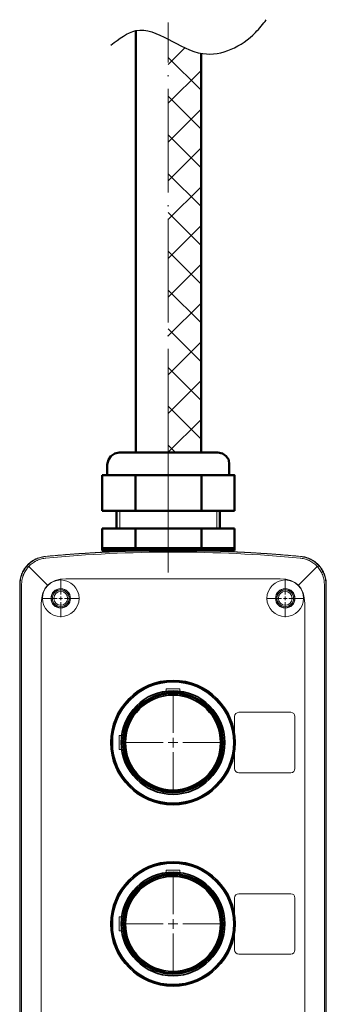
# Model space of a CAD drawing. Header units: millimetres. Extents: x -404827 to -46036, y 267324 to 306977.
# Tile 28 of 55: x -49772 to -49701, y 270325 to 270553. Entities that reach past the tile are written whole.
import ezdxf

# ---------------------------------------------------------------- set-up
doc = ezdxf.new("R2010")
doc.units = ezdxf.units.MM
doc.linetypes.add('ACAD_ISO04W100', pattern=[30, 24, -3, 0, -3])
doc.linetypes.add('CENTER2', pattern=[28.575, 19.05, -3.175, 3.175, -3.175])
doc.layers.add('1', color=7, linetype='Continuous', true_color=0xffffff)
for name, color, linetype, lineweight in [('6-中心线', 1, 'CENTER2', 20), ('Осевая', 80, 'ACAD_ISO04W100', 20), ('Основная', 1, 'Continuous', 50)]:
    doc.layers.add(name, color=color, linetype=linetype, lineweight=lineweight)

# ---------------------------------------------------------------- blocks, each defined once
blk = doc.blocks.new('*U95')
at = {"layer": '6-中心线', "color": 0, "linetype": 'CENTER2', "transparency": 16777216}
for p, q in [((0, 2.25), (0, 11.37)), ((-11.37, 0), (-2.25, 0)), ((2.25, 0), (11.37, 0)), ((0, -11.37), (0, -2.25))]:
    blk.add_line(p, q, dxfattribs=at)
at = {"layer": '6-中心线', "color": 0, "linetype": 'Continuous', "transparency": 16777216}
for p, q in [((-1.125, 0), (1.125, 0)), ((0, -1.125), (0, 1.125))]:
    blk.add_line(p, q, dxfattribs=at)
blk = doc.blocks.new('*U96')
at = {"layer": '6-中心线', "color": 0, "linetype": 'CENTER2', "transparency": 16777216}
for p, q in [((0, 2.25), (0, 11.37)), ((-11.37, 0), (-2.25, 0)), ((2.25, 0), (11.37, 0)), ((0, -11.37), (0, -2.25))]:
    blk.add_line(p, q, dxfattribs=at)
at = {"layer": '6-中心线', "color": 0, "linetype": 'Continuous', "transparency": 16777216}
for p, q in [((-1.125, 0), (1.125, 0)), ((0, -1.125), (0, 1.125))]:
    blk.add_line(p, q, dxfattribs=at)
blk = doc.blocks.new('*U97')
at = {"layer": '6-中心线', "color": 0, "linetype": 'CENTER2', "transparency": 16777216}
for p, q in [((0, 0.85), (0, 4.37)), ((-4.37, 0), (-0.85, 0)), ((0.85, 0), (4.37, 0)), ((0, -4.37), (0, -0.85))]:
    blk.add_line(p, q, dxfattribs=at)
at = {"layer": '6-中心线', "color": 0, "linetype": 'Continuous', "transparency": 16777216}
for p, q in [((-0.425, 0), (0.425, 0)), ((0, -0.425), (0, 0.425))]:
    blk.add_line(p, q, dxfattribs=at)
blk = doc.blocks.new('*U98')
at = {"layer": '6-中心线', "color": 0, "linetype": 'CENTER2', "transparency": 16777216}
for p, q in [((0, 0.85), (0, 4.37)), ((-4.37, 0), (-0.85, 0)), ((0.85, 0), (4.37, 0)), ((0, -4.37), (0, -0.85))]:
    blk.add_line(p, q, dxfattribs=at)
at = {"layer": '6-中心线', "color": 0, "linetype": 'Continuous', "transparency": 16777216}
for p, q in [((-0.425, 0), (0.425, 0)), ((0, -0.425), (0, 0.425))]:
    blk.add_line(p, q, dxfattribs=at)

msp = doc.modelspace()

# ---------------------------------------------------------------- hatches: boundary and pattern name
at = {"lineweight": 25}
h = msp.add_hatch(dxfattribs=at)
h.set_pattern_fill('ANSI37', scale=2)
edge = h.paths.add_edge_path()
edge.add_spline(control_points=[(-49730.356, 270545.459), (-49732.977, 270545.948), (-49735.518, 270547.441), (-49737.979, 270548.73)], knot_values=[14.857257, 14.857257, 14.857257, 14.857257, 22.6673994, 22.6673994, 22.6673994, 22.6673994], degree=3, periodic=0)
edge.add_line((-49737.979, 270548.73), (-49737.979, 270453.035))
edge.add_line((-49737.979, 270453.035), (-49730.356, 270453.035))
edge.add_line((-49730.356, 270453.035), (-49730.356, 270545.459))

# ---------------------------------------------------------------- linework, layer by layer
at = {"color": 7, "linetype": 'Continuous', "lineweight": 13}
for p, q in [((-49770.334, 270426.553), (-49770.609, 270426.799)), ((-49703.142, 270426.799), (-49703.416, 270426.553)), ((-49765.912, 270422.273), (-49770.266, 270426.627)), ((-49703.484, 270426.627), (-49707.839, 270422.273)), ((-49772.375, 270422.478), (-49772.375, 270139.194)), ((-49772.375, 270139.197), (-49772.375, 270422.475)), ((-49772.288, 270422.439), (-49772.288, 270139.233)), ((-49771.921, 270139.233), (-49771.921, 270422.439)), ((-49761.69, 270423.738), (-49712.06, 270423.738)), ((-49701.829, 270139.233), (-49701.829, 270422.439)), ((-49701.463, 270139.233), (-49701.463, 270422.439)), ((-49701.375, 270422.478), (-49701.375, 270139.194)), ((-49701.375, 270422.475), (-49701.375, 270139.197)), ((-49767.378, 270418.051), (-49767.378, 270143.621)), ((-49706.373, 270143.621), (-49706.373, 270418.051)), ((-49738.475, 270396.972), (-49738.475, 270398.286)), ((-49738.475, 270398.286), (-49735.275, 270398.286)), ((-49735.275, 270398.286), (-49735.275, 270396.972)), ((-49709.625, 270392.836), (-49721.625, 270392.836)), ((-49722.625, 270391.836), (-49722.625, 270379.836)), ((-49708.625, 270379.836), (-49708.625, 270391.836)), ((-49749.325, 270387.436), (-49748.011, 270387.436)), ((-49749.325, 270384.236), (-49749.325, 270387.436)), ((-49748.011, 270384.236), (-49749.325, 270384.236)), ((-49721.625, 270378.836), (-49709.625, 270378.836)), ((-49738.475, 270354.972), (-49738.475, 270356.286)), ((-49738.475, 270356.286), (-49735.275, 270356.286)), ((-49735.275, 270356.286), (-49735.275, 270354.972)), ((-49722.625, 270349.836), (-49722.625, 270337.836)), ((-49709.625, 270350.836), (-49721.625, 270350.836)), ((-49708.625, 270337.836), (-49708.625, 270349.836)), ((-49749.325, 270345.436), (-49748.011, 270345.436)), ((-49749.325, 270342.236), (-49749.325, 270345.436)), ((-49748.011, 270342.236), (-49749.325, 270342.236)), ((-49721.625, 270336.836), (-49709.625, 270336.836))]:
    msp.add_line(p, q, dxfattribs=at)
at = {"color": 7, "lineweight": 18, "flags": 128}
for points in [[(-49737.979, 270425.187), (-49737.979, 270455.222)], [(-49749.205, 270435.393), (-49749.205, 270439.476)], [(-49726.752, 270439.476), (-49726.752, 270435.393)]]:
    msp.add_lwpolyline(points, dxfattribs=at)
at = {"color": 7, "lineweight": 50, "flags": 128}
for points in [[(-49749.351, 270453.035), (-49750.372, 270452.744), (-49751.247, 270452.161), (-49751.83, 270451.286), (-49752.121, 270450.265)], [(-49726.46, 270453.035), (-49749.351, 270453.035)], [(-49723.836, 270450.265), (-49723.982, 270451.286), (-49724.565, 270452.161), (-49725.44, 270452.744), (-49726.46, 270453.035)], [(-49752.121, 270450.265), (-49752.121, 270447.787)], [(-49723.836, 270447.787), (-49723.836, 270450.265)], [(-49722.67, 270447.787), (-49753.288, 270447.787)], [(-49753.288, 270447.787), (-49753.288, 270439.476)], [(-49745.56, 270439.476), (-49745.56, 270447.787)], [(-49730.251, 270439.476), (-49730.251, 270447.787)], [(-49722.67, 270439.476), (-49722.67, 270447.787), (-49723.836, 270447.787)], [(-49753.288, 270439.476), (-49749.934, 270439.476)], [(-49749.934, 270439.476), (-49726.023, 270439.476)], [(-49749.934, 270435.393), (-49749.934, 270439.476)], [(-49726.023, 270439.476), (-49726.023, 270435.393)], [(-49726.023, 270439.476), (-49722.67, 270439.476)], [(-49753.288, 270435.393), (-49722.67, 270435.393)], [(-49753.288, 270435.393), (-49749.934, 270435.393)], [(-49753.288, 270435.393), (-49753.288, 270430.874), (-49753.288, 270430.29)], [(-49745.56, 270430.874), (-49745.56, 270435.393)], [(-49730.251, 270430.874), (-49730.251, 270435.393)], [(-49722.67, 270435.393), (-49722.67, 270430.874), (-49722.67, 270430.29)], [(-49722.67, 270430.874), (-49753.288, 270430.874)], [(-49722.67, 270430.29), (-49753.288, 270430.29)]]:
    msp.add_lwpolyline(points, dxfattribs=at)
at = {"color": 7, "linetype": 'Continuous', "lineweight": 13}
for centre, radius in [((-49762.875, 270419.236), 4.25), ((-49710.875, 270419.236), 4.25), ((-49762.875, 270419.236), 2.25), ((-49762.875, 270419.236), 2.19), ((-49762.875, 270419.236), 1.935), ((-49762.875, 270419.236), 1.6), ((-49710.875, 270419.236), 2.25), ((-49710.875, 270419.236), 2.19), ((-49710.875, 270419.236), 1.935), ((-49710.875, 270419.236), 1.6)]:
    msp.add_circle(centre, radius, dxfattribs=at)
for centre, radius, start, end in [((-49736.875, 270114.273), 316.062, 94.52217, 95.37605), ((-49736.875, 270114.273), 316.063, 94.52217, 95.37538), ((-49736.875, 270114.273), 316.019, 84.64017, 95.35983), ((-49736.875, 270114.273), 316.063, 84.62462, 85.47783), ((-49736.875, 270114.273), 316.062, 84.62395, 85.47783), ((-49736.875, 270385.836), 11.25, 98.17646, 171.82354), ((-49736.875, 270385.836), 11.25, 188.17646, 81.82354), ((-49721.625, 270391.836), 1, 90, 180), ((-49709.625, 270391.836), 1, 0, 90), ((-49721.625, 270379.836), 1, 180, 270), ((-49709.625, 270379.836), 1, 270, 0), ((-49736.875, 270343.836), 11.25, 98.17646, 171.82354), ((-49736.875, 270343.836), 11.25, 188.17646, 81.82354), ((-49721.625, 270349.836), 1, 90, 180), ((-49709.625, 270349.836), 1, 0, 90), ((-49721.625, 270337.836), 1, 180, 270), ((-49709.625, 270337.836), 1, 270, 0)]:
    msp.add_arc(centre, radius, start, end, dxfattribs=at)
for centre, major_axis, ratio, start_param, end_param in [((-49736.875, 270117.276), (0, 312.666), 0.9999539, 6.1887374, 6.3776332), ((-49742.897, 270399.258), (23.015, -23.015), 0.3625407, 2.7937897, 3.4893956), ((-49730.854, 270399.258), (23.015, 23.015), 0.3625407, 5.9353823, 6.6309883)]:
    msp.add_ellipse(centre, major_axis=major_axis, ratio=ratio, start_param=start_param, end_param=end_param, dxfattribs=at)
at = {"color": 7, "lineweight": 25}
msp.add_spline([(-49751.233, 270547.375), (-49745.456, 270550.719), (-49729.982, 270545.396), (-49717.772, 270550.277), (-49715.264, 270553.245)], degree=3, dxfattribs=at)
at = {"color": 7, "linetype": 'Continuous', "lineweight": 13}
for points, knots in [([(-49761.795, 270429.352), (-49761.504, 270429.375), (-49761.214, 270429.398), (-49760.64, 270429.441), (-49760.07, 270429.484), (-49759.507, 270429.525), (-49759.089, 270429.554), (-49758.95, 270429.564), (-49758.742, 270429.579), (-49758.673, 270429.583), (-49758.535, 270429.593), (-49758.466, 270429.598), (-49758.124, 270429.621), (-49757.856, 270429.639), (-49757.333, 270429.673), (-49756.822, 270429.706), (-49756.335, 270429.736), (-49755.861, 270429.765), (-49755.63, 270429.779), (-49755.405, 270429.792)], [0, 0, 0, 0, 0.125, 0.125, 0.25, 0.375, 0.375, 0.4375, 0.4375, 0.46875, 0.46875, 0.5, 0.5, 0.625, 0.625, 0.75, 0.875, 0.875, 1, 1, 1, 1]), ([(-49761.795, 270429.352), (-49761.723, 270429.358), (-49761.65, 270429.363), (-49761.504, 270429.375), (-49761.432, 270429.381), (-49761.214, 270429.397), (-49761.07, 270429.408), (-49760.639, 270429.441), (-49760.068, 270429.484), (-49759.507, 270429.524), (-49758.95, 270429.562), (-49758.674, 270429.581), (-49758.332, 270429.604), (-49758.263, 270429.609), (-49758.128, 270429.618), (-49758.06, 270429.622), (-49757.859, 270429.635), (-49757.727, 270429.644), (-49757.334, 270429.669), (-49756.822, 270429.7), (-49756.335, 270429.729), (-49755.861, 270429.757), (-49755.63, 270429.77), (-49755.405, 270429.782)], [0, 0, 0, 0, 0.03125, 0.03125, 0.0625, 0.0625, 0.125, 0.125, 0.25, 0.375, 0.375, 0.5, 0.5, 0.53125, 0.53125, 0.5625, 0.5625, 0.625, 0.625, 0.75, 0.875, 0.875, 1, 1, 1, 1]), ([(-49718.345, 270429.792), (-49718.995, 270429.83), (-49719.664, 270429.868), (-49721.037, 270429.94), (-49721.742, 270429.974), (-49723.188, 270430.04), (-49723.929, 270430.072), (-49725.068, 270430.116), (-49725.452, 270430.13), (-49726.036, 270430.15), (-49726.329, 270430.16), (-49726.625, 270430.17), (-49726.823, 270430.176), (-49726.922, 270430.179), (-49727.815, 270430.207), (-49728.616, 270430.229), (-49730.231, 270430.267), (-49731.046, 270430.283), (-49732.688, 270430.309), (-49733.516, 270430.319), (-49734.768, 270430.329), (-49735.187, 270430.332), (-49735.818, 270430.334), (-49736.029, 270430.335), (-49736.346, 270430.336), (-49736.452, 270430.336), (-49736.663, 270430.336), (-49736.768, 270430.336), (-49737.717, 270430.336), (-49738.555, 270430.333), (-49740.219, 270430.319), (-49741.046, 270430.309), (-49742.689, 270430.284), (-49743.505, 270430.267), (-49744.721, 270430.239), (-49745.125, 270430.229), (-49745.628, 270430.215), (-49745.728, 270430.212), (-49745.929, 270430.206), (-49746.03, 270430.203), (-49746.33, 270430.195), (-49746.529, 270430.189), (-49747.518, 270430.158), (-49748.292, 270430.131), (-49749.807, 270430.072), (-49750.548, 270430.041), (-49751.995, 270429.975), (-49752.702, 270429.94), (-49753.737, 270429.886), (-49754.077, 270429.868), (-49754.497, 270429.844), (-49754.581, 270429.84), (-49754.748, 270429.83), (-49754.997, 270429.816), (-49755.243, 270429.802), (-49755.405, 270429.792)], [0, 0, 0, 0, 0.0625, 0.0625, 0.125, 0.125, 0.1875, 0.1875, 0.21875, 0.21875, 0.234375, 0.2421875, 0.2421875, 0.25, 0.25, 0.3125, 0.3125, 0.375, 0.375, 0.4375, 0.4375, 0.46875, 0.46875, 0.484375, 0.484375, 0.4921875, 0.4921875, 0.5, 0.5, 0.5625, 0.5625, 0.625, 0.625, 0.6875, 0.6875, 0.71875, 0.71875, 0.7265625, 0.7265625, 0.734375, 0.734375, 0.75, 0.75, 0.8125, 0.8125, 0.875, 0.875, 0.9375, 0.9375, 0.96875, 0.96875, 0.9765625, 0.9765625, 0.984375, 1, 1, 1, 1]), ([(-49755.405, 270429.782), (-49755.244, 270429.791), (-49754.999, 270429.804), (-49754.75, 270429.818), (-49754.584, 270429.827), (-49754.5, 270429.831), (-49754.08, 270429.853), (-49753.739, 270429.87), (-49752.704, 270429.921), (-49751.997, 270429.954), (-49750.55, 270430.016), (-49749.809, 270430.046), (-49748.295, 270430.101), (-49747.52, 270430.127), (-49746.531, 270430.156), (-49746.332, 270430.162), (-49746.032, 270430.17), (-49745.931, 270430.173), (-49745.731, 270430.179), (-49745.63, 270430.181), (-49745.127, 270430.194), (-49744.723, 270430.204), (-49743.507, 270430.231), (-49742.691, 270430.247), (-49741.048, 270430.271), (-49740.221, 270430.281), (-49738.556, 270430.293), (-49737.719, 270430.297), (-49736.77, 270430.297), (-49736.665, 270430.297), (-49736.453, 270430.296), (-49736.348, 270430.296), (-49736.031, 270430.296), (-49735.82, 270430.295), (-49735.189, 270430.293), (-49734.77, 270430.29), (-49733.517, 270430.281), (-49732.689, 270430.271), (-49731.047, 270430.247), (-49730.233, 270430.231), (-49728.617, 270430.195), (-49727.816, 270430.174), (-49726.923, 270430.148), (-49726.824, 270430.145), (-49726.626, 270430.139), (-49726.33, 270430.129), (-49726.037, 270430.12), (-49725.453, 270430.101), (-49725.069, 270430.087), (-49723.93, 270430.046), (-49723.189, 270430.016), (-49721.743, 270429.954), (-49721.038, 270429.921), (-49719.664, 270429.853), (-49718.995, 270429.818), (-49718.345, 270429.782)], [0, 0, 0, 0, 0.015625, 0.0234375, 0.0234375, 0.03125, 0.03125, 0.0625, 0.0625, 0.125, 0.125, 0.1875, 0.1875, 0.25, 0.25, 0.265625, 0.265625, 0.2734375, 0.2734375, 0.28125, 0.28125, 0.3125, 0.3125, 0.375, 0.375, 0.4375, 0.4375, 0.5, 0.5, 0.5078125, 0.5078125, 0.515625, 0.515625, 0.53125, 0.53125, 0.5625, 0.5625, 0.625, 0.625, 0.6875, 0.6875, 0.75, 0.75, 0.7578125, 0.7578125, 0.765625, 0.78125, 0.78125, 0.8125, 0.8125, 0.875, 0.875, 0.9375, 0.9375, 1, 1, 1, 1]), ([(-49718.345, 270429.792), (-49718.12, 270429.779), (-49717.889, 270429.765), (-49717.415, 270429.736), (-49716.927, 270429.706), (-49716.416, 270429.673), (-49716.022, 270429.647), (-49715.89, 270429.639), (-49715.688, 270429.625), (-49715.621, 270429.62), (-49715.485, 270429.611), (-49715.416, 270429.607), (-49715.074, 270429.583), (-49714.798, 270429.564), (-49714.241, 270429.525), (-49713.68, 270429.484), (-49713.11, 270429.441), (-49712.536, 270429.398), (-49712.247, 270429.375), (-49711.955, 270429.352)], [0, 0, 0, 0, 0.125, 0.125, 0.25, 0.375, 0.375, 0.4375, 0.4375, 0.46875, 0.46875, 0.5, 0.5, 0.625, 0.625, 0.75, 0.875, 0.875, 1, 1, 1, 1]), ([(-49718.345, 270429.782), (-49718.317, 270429.781), (-49718.289, 270429.779), (-49718.232, 270429.776), (-49718.204, 270429.774), (-49718.118, 270429.77), (-49717.946, 270429.76), (-49717.77, 270429.75), (-49717.414, 270429.729), (-49716.926, 270429.7), (-49716.415, 270429.669), (-49715.892, 270429.635), (-49715.624, 270429.618), (-49715.282, 270429.595), (-49715.213, 270429.59), (-49715.075, 270429.581), (-49714.868, 270429.567), (-49714.659, 270429.553), (-49714.241, 270429.523), (-49713.68, 270429.483), (-49713.11, 270429.441), (-49712.536, 270429.397), (-49712.247, 270429.375), (-49711.955, 270429.352)], [0, 0, 0, 0, 0.015625, 0.015625, 0.03125, 0.03125, 0.0625, 0.125, 0.125, 0.25, 0.375, 0.375, 0.5, 0.5, 0.53125, 0.53125, 0.5625, 0.625, 0.625, 0.75, 0.875, 0.875, 1, 1, 1, 1]), ([(-49766.484, 270428.946), (-49766.685, 270428.927), (-49766.884, 270428.899), (-49767.276, 270428.825), (-49767.663, 270428.733), (-49768.041, 270428.607), (-49768.321, 270428.498), (-49768.413, 270428.459), (-49768.551, 270428.398), (-49768.597, 270428.377), (-49768.688, 270428.335), (-49768.734, 270428.313), (-49768.958, 270428.201), (-49769.307, 270428.006), (-49769.635, 270427.781), (-49769.953, 270427.541), (-49770.107, 270427.413), (-49770.292, 270427.244), (-49770.329, 270427.209), (-49770.402, 270427.14), (-49770.438, 270427.105), (-49770.544, 270426.998), (-49770.614, 270426.925), (-49770.816, 270426.703), (-49771.07, 270426.397), (-49771.295, 270426.068), (-49771.453, 270425.814), (-49771.529, 270425.685), (-49771.601, 270425.552), (-49771.648, 270425.463), (-49771.671, 270425.419), (-49771.783, 270425.193), (-49771.864, 270425.01), (-49772.008, 270424.638), (-49772.135, 270424.26), (-49772.226, 270423.872), (-49772.282, 270423.577), (-49772.298, 270423.478), (-49772.319, 270423.329), (-49772.326, 270423.279), (-49772.337, 270423.179), (-49772.343, 270423.128), (-49772.366, 270422.878), (-49772.375, 270422.677), (-49772.375, 270422.475)], [0, 0, 0, 0, 0.0625, 0.0625, 0.125, 0.1875, 0.1875, 0.21875, 0.21875, 0.234375, 0.234375, 0.25, 0.25, 0.3125, 0.375, 0.375, 0.4375, 0.4375, 0.453125, 0.453125, 0.46875, 0.46875, 0.5, 0.5, 0.5625, 0.625, 0.625, 0.65625, 0.671875, 0.671875, 0.6875, 0.6875, 0.75, 0.75, 0.8125, 0.875, 0.875, 0.90625, 0.90625, 0.921875, 0.921875, 0.9375, 0.9375, 1, 1, 1, 1]), ([(-49766.395, 270428.911), (-49766.414, 270428.909), (-49766.433, 270428.907), (-49766.664, 270428.883), (-49766.876, 270428.851), (-49767.506, 270428.722), (-49767.911, 270428.597), (-49768.497, 270428.351), (-49768.689, 270428.26), (-49769.065, 270428.056), (-49769.249, 270427.945), (-49769.778, 270427.588), (-49770.104, 270427.318), (-49770.553, 270426.865), (-49770.697, 270426.705), (-49770.967, 270426.373), (-49771.092, 270426.202), (-49771.443, 270425.672), (-49771.642, 270425.297), (-49771.885, 270424.702), (-49771.956, 270424.5), (-49772.078, 270424.093), (-49772.128, 270423.887), (-49772.209, 270423.472), (-49772.239, 270423.262), (-49772.278, 270422.848), (-49772.288, 270422.643), (-49772.288, 270422.439)], [0, 0, 0, 0, 0.0060447, 0.0060447, 0.0725199, 0.0725199, 0.2054704, 0.2054704, 0.2719456, 0.2719456, 0.3384208, 0.3384208, 0.4713712, 0.4713712, 0.5378464, 0.5378464, 0.6043217, 0.6043217, 0.7372721, 0.7372721, 0.8037473, 0.8037473, 0.8702225, 0.8702225, 0.9366978, 0.9366978, 1, 1, 1, 1]), ([(-49771.92, 270422.592), (-49771.915, 270422.777), (-49771.902, 270422.96), (-49771.86, 270423.323), (-49771.831, 270423.503), (-49771.757, 270423.859), (-49771.712, 270424.036), (-49771.633, 270424.299), (-49771.604, 270424.386), (-49771.558, 270424.516), (-49771.542, 270424.559), (-49771.51, 270424.645), (-49771.493, 270424.688), (-49771.338, 270425.072), (-49771.172, 270425.397), (-49770.88, 270425.859), (-49770.776, 270426.009), (-49770.609, 270426.228), (-49770.552, 270426.3), (-49770.463, 270426.406), (-49770.433, 270426.442), (-49770.373, 270426.511), (-49770.342, 270426.545), (-49770.187, 270426.714), (-49770.058, 270426.844), (-49769.789, 270427.089), (-49769.649, 270427.206), (-49769.359, 270427.427), (-49769.209, 270427.532), (-49769.015, 270427.654), (-49768.976, 270427.678), (-49768.897, 270427.726), (-49768.857, 270427.749), (-49768.737, 270427.817), (-49768.656, 270427.861), (-49768.412, 270427.985), (-49768.247, 270428.061), (-49767.91, 270428.197), (-49767.567, 270428.318), (-49767.212, 270428.409), (-49766.852, 270428.484), (-49766.67, 270428.514), (-49766.487, 270428.535)], [0, 0, 0, 0, 0.0625, 0.0625, 0.125, 0.125, 0.1875, 0.1875, 0.21875, 0.21875, 0.234375, 0.234375, 0.25, 0.25, 0.375, 0.375, 0.4375, 0.4375, 0.46875, 0.46875, 0.484375, 0.484375, 0.5, 0.5, 0.5625, 0.5625, 0.625, 0.625, 0.6875, 0.6875, 0.703125, 0.703125, 0.71875, 0.71875, 0.75, 0.75, 0.8125, 0.8125, 0.875, 0.9375, 0.9375, 1, 1, 1, 1]), ([(-49701.463, 270422.439), (-49701.463, 270422.538), (-49701.465, 270422.637), (-49701.479, 270422.949), (-49701.499, 270423.16), (-49701.59, 270423.789), (-49701.691, 270424.201), (-49701.977, 270425.01), (-49702.158, 270425.395), (-49702.483, 270425.941), (-49702.6, 270426.118), (-49702.852, 270426.462), (-49702.989, 270426.629), (-49703.416, 270427.104), (-49703.729, 270427.39), (-49704.239, 270427.771), (-49704.416, 270427.891), (-49704.784, 270428.112), (-49704.971, 270428.213), (-49705.545, 270428.488), (-49705.944, 270428.632), (-49706.564, 270428.79), (-49706.776, 270428.833), (-49707.109, 270428.884), (-49707.232, 270428.899), (-49707.356, 270428.911)], [0, 0, 0, 0, 0.0306664, 0.0306664, 0.0971269, 0.0971269, 0.230048, 0.230048, 0.362969, 0.362969, 0.4294296, 0.4294296, 0.4958901, 0.4958901, 0.6288111, 0.6288111, 0.6952717, 0.6952717, 0.7617322, 0.7617322, 0.8946533, 0.8946533, 0.9611138, 0.9611138, 1, 1, 1, 1]), ([(-49701.375, 270422.475), (-49701.375, 270422.677), (-49701.385, 270422.877), (-49701.422, 270423.274), (-49701.477, 270423.668), (-49701.567, 270424.056), (-49701.649, 270424.345), (-49701.679, 270424.441), (-49701.727, 270424.584), (-49701.743, 270424.632), (-49701.778, 270424.726), (-49701.795, 270424.774), (-49701.886, 270425.008), (-49701.966, 270425.19), (-49702.144, 270425.547), (-49702.24, 270425.721), (-49702.45, 270426.06), (-49702.562, 270426.225), (-49702.713, 270426.425), (-49702.744, 270426.465), (-49702.807, 270426.544), (-49702.838, 270426.583), (-49702.935, 270426.7), (-49703, 270426.775), (-49703.202, 270426.997), (-49703.484, 270427.279), (-49703.79, 270427.534), (-49704.028, 270427.715), (-49704.15, 270427.803), (-49704.275, 270427.887), (-49704.359, 270427.942), (-49704.401, 270427.969), (-49704.616, 270428.102), (-49704.791, 270428.199), (-49705.147, 270428.378), (-49705.511, 270428.539), (-49705.889, 270428.667), (-49706.177, 270428.75), (-49706.274, 270428.775), (-49706.421, 270428.81), (-49706.471, 270428.821), (-49706.569, 270428.842), (-49706.619, 270428.852), (-49706.866, 270428.899), (-49707.065, 270428.927), (-49707.266, 270428.946)], [0, 0, 0, 0, 0.0625, 0.0625, 0.125, 0.1875, 0.1875, 0.21875, 0.21875, 0.234375, 0.234375, 0.25, 0.25, 0.3125, 0.3125, 0.375, 0.375, 0.4375, 0.4375, 0.453125, 0.453125, 0.46875, 0.46875, 0.5, 0.5, 0.5625, 0.625, 0.625, 0.65625, 0.671875, 0.671875, 0.6875, 0.6875, 0.75, 0.75, 0.8125, 0.875, 0.875, 0.90625, 0.90625, 0.921875, 0.921875, 0.9375, 0.9375, 1, 1, 1, 1]), ([(-49707.264, 270428.535), (-49707.081, 270428.514), (-49706.9, 270428.484), (-49706.543, 270428.41), (-49706.367, 270428.365), (-49706.019, 270428.26), (-49705.848, 270428.2), (-49705.594, 270428.097), (-49705.51, 270428.061), (-49705.384, 270428.004), (-49705.343, 270427.985), (-49705.26, 270427.945), (-49705.219, 270427.924), (-49705.014, 270427.82), (-49704.855, 270427.729), (-49704.547, 270427.535), (-49704.397, 270427.432), (-49704.108, 270427.211), (-49703.967, 270427.094), (-49703.764, 270426.909), (-49703.698, 270426.845), (-49703.6, 270426.748), (-49703.567, 270426.715), (-49703.504, 270426.648), (-49703.472, 270426.615), (-49703.317, 270426.445), (-49703.2, 270426.305), (-49702.979, 270426.015), (-49702.875, 270425.866), (-49702.68, 270425.557), (-49702.589, 270425.399), (-49702.484, 270425.194), (-49702.464, 270425.153), (-49702.423, 270425.07), (-49702.404, 270425.028), (-49702.346, 270424.902), (-49702.31, 270424.818), (-49702.207, 270424.563), (-49702.146, 270424.391), (-49702.04, 270424.043), (-49701.995, 270423.867), (-49701.921, 270423.509), (-49701.891, 270423.328), (-49701.865, 270423.099), (-49701.86, 270423.053), (-49701.851, 270422.961), (-49701.848, 270422.915), (-49701.838, 270422.777), (-49701.833, 270422.685), (-49701.831, 270422.592)], [0, 0, 0, 0, 0.0625, 0.0625, 0.125, 0.125, 0.1875, 0.1875, 0.21875, 0.21875, 0.234375, 0.234375, 0.25, 0.25, 0.3125, 0.3125, 0.375, 0.375, 0.4375, 0.4375, 0.46875, 0.46875, 0.484375, 0.484375, 0.5, 0.5, 0.5625, 0.5625, 0.625, 0.625, 0.6875, 0.6875, 0.703125, 0.703125, 0.71875, 0.71875, 0.75, 0.75, 0.8125, 0.8125, 0.875, 0.875, 0.9375, 0.9375, 0.953125, 0.953125, 0.96875, 0.96875, 1, 1, 1, 1]), ([(-49701.375, 270422.478), (-49701.375, 270422.644), (-49701.382, 270422.811), (-49701.427, 270423.398), (-49701.5, 270423.816), (-49701.672, 270424.433), (-49701.741, 270424.637), (-49701.895, 270425.034), (-49701.982, 270425.228), (-49702.173, 270425.606), (-49702.278, 270425.79), (-49702.507, 270426.148), (-49702.631, 270426.323), (-49703.028, 270426.829), (-49703.324, 270427.138), (-49703.977, 270427.696), (-49704.326, 270427.938), (-49704.881, 270428.249), (-49705.071, 270428.344), (-49705.462, 270428.515), (-49705.663, 270428.591), (-49706.272, 270428.789), (-49706.685, 270428.879), (-49707.159, 270428.935), (-49707.211, 270428.941), (-49707.263, 270428.946)], [0, 0, 0, 0, 0.0517605, 0.0517605, 0.1849003, 0.1849003, 0.2514702, 0.2514702, 0.3180401, 0.3180401, 0.38461, 0.38461, 0.4511799, 0.4511799, 0.5843197, 0.5843197, 0.7174595, 0.7174595, 0.7840294, 0.7840294, 0.8505993, 0.8505993, 0.9837391, 0.9837391, 1, 1, 1, 1])]:
    msp.add_open_spline(points, degree=3, knots=knots, dxfattribs=at)
for points, weights in [([(-49769.991, 270427.397), (-49770.035, 270427.415), (-49770.079, 270427.432)], [0.500014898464, 0.499985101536, 0.500014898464]), ([(-49703.672, 270427.432), (-49703.716, 270427.415), (-49703.76, 270427.397)], [0.499974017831, 0.500025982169, 0.499974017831])]:
    msp.add_rational_spline(points, weights, degree=2, dxfattribs=at)
for points in [[(-49766.487, 270428.535), (-49766.445, 270428.54), (-49766.403, 270428.544), (-49766.361, 270428.548)], [(-49707.39, 270428.548), (-49707.348, 270428.544), (-49707.306, 270428.54), (-49707.264, 270428.535)], [(-49771.921, 270422.439), (-49771.921, 270422.49), (-49771.921, 270422.541), (-49771.92, 270422.592)], [(-49701.831, 270422.592), (-49701.83, 270422.541), (-49701.829, 270422.49), (-49701.829, 270422.439)]]:
    msp.add_open_spline(points, degree=3, dxfattribs=at)
at = {"layer": '1', "color": 7, "linetype": 'Continuous', "lineweight": 35}
for centre, radius in [((-49736.875, 270385.836), 14.4), ((-49736.875, 270385.836), 14.1), ((-49736.875, 270385.836), 12), ((-49736.875, 270385.836), 11.5), ((-49736.875, 270385.836), 11.45), ((-49736.875, 270385.836), 11), ((-49736.875, 270343.836), 14.4), ((-49736.875, 270343.836), 14.1), ((-49736.875, 270343.836), 12), ((-49736.875, 270343.836), 11.5), ((-49736.875, 270343.836), 11.45), ((-49736.875, 270343.836), 11)]:
    msp.add_circle(centre, radius, dxfattribs=at)
at = {"layer": '1', "color": 7, "linetype": 'Continuous', "lineweight": 13}
for centre in [(-49736.875, 270385.836), (-49736.875, 270343.836)]:
    msp.add_circle(centre, 13.971, dxfattribs=at)
for centre, radius, start, end in [((-49736.875, 270385.836), 11.7, 28.30123, 208.30123), ((-49736.875, 270385.836), 11.3, 28.55769, 208.55769), ((-49736.875, 270385.836), 11.7, 208.30123, 28.30123), ((-49736.875, 270385.836), 11.3, 208.55769, 28.55769), ((-49736.875, 270343.836), 11.7, 28.30123, 208.30123), ((-49736.875, 270343.836), 11.3, 28.55769, 208.55769), ((-49736.875, 270343.836), 11.7, 208.30123, 28.30123), ((-49736.875, 270343.836), 11.3, 208.55769, 28.55769)]:
    msp.add_arc(centre, radius, start, end, dxfattribs=at)
at = {"layer": '1', "color": 7, "linetype": 'Continuous', "lineweight": 35}
for centre, start, end in [((-49736.875, 270385.836), 0, 28.305), ((-49736.875, 270385.836), 180, 0), ((-49736.875, 270343.836), 0, 28.305), ((-49736.875, 270343.836), 180, 0)]:
    msp.add_arc(centre, 11.5, start, end, dxfattribs=at)
at = {"layer": 'Осевая'}
msp.add_line((-49737.979, 270453.035), (-49737.979, 270552.56), dxfattribs=at)
at = {"layer": 'Основная'}
for p, q in [((-49745.456, 270453.035), (-49745.456, 270550.719)), ((-49730.356, 270453.035), (-49730.356, 270545.459))]:
    msp.add_line(p, q, dxfattribs=at)

# ---------------------------------------------------------------- block references
at = {"layer": '6-中心线', "linetype": 'CENTER2'}
for name, p in [('*U97', (-49762.875, 270419.236)), ('*U98', (-49710.875, 270419.236)), ('*U96', (-49736.875, 270385.836)), ('*U95', (-49736.875, 270343.836))]:
    msp.add_blockref(name, p, dxfattribs=at)

doc.saveas('drawing.dxf')
